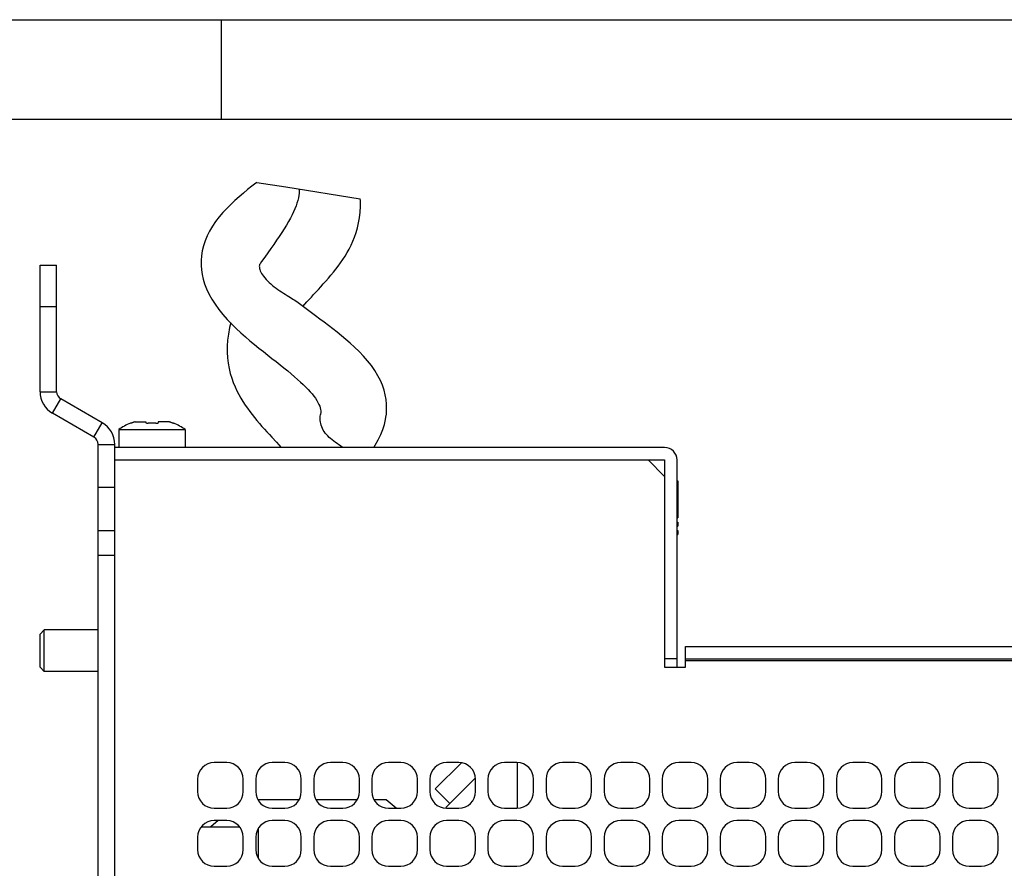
# Model space of a CAD drawing. Header units: millimetres. Extents: x 0 to 420, y 0 to 297.
# Tile 179 of 180: x 303 to 362, y 246 to 297. Entities that reach past the tile are written whole.
import ezdxf

# ---------------------------------------------------------------- set-up
doc = ezdxf.new("R2010")
doc.units = ezdxf.units.MM
doc.header["$LTSCALE"] = 23.1
doc.layers.get('0').update_dxf_attribs({"linetype": 'CONTINUOUS'})
doc.layers.add('ASSI', color=7, linetype='CONTINUOUS')

msp = doc.modelspace()

# ---------------------------------------------------------------- linework, layer by layer
at = {"color": 2, "linetype": 'CONTINUOUS'}
for p, q in [((0, 297), (420, 297)), ((315, 291), (315, 297))]:
    msp.add_line(p, q, dxfattribs=at)
at = {"color": 7, "linetype": 'CONTINUOUS'}
for p, q in [((18, 291), (414.000005, 291)), ((317.115049, 287.183977), (318.875613, 286.912462)), ((318.875613, 286.912462), (323.360395, 286.194949)), ((309.50437, 272.651609), (309.499923, 272.668206)), ((309.786068, 272.750335), (310.437916, 272.750335)), ((310.46437, 272.651609), (310.437916, 272.750335)), ((311.175148, 272.750335), (311.148694, 272.651609)), ((311.826996, 272.750335), (311.175148, 272.750335)), ((312.113141, 272.668206), (312.108694, 272.651609)), ((318.571323, 271.226086), (318.594337, 271.200335)), ((308.556532, 270.450335), (340.706532, 270.450335)), ((341.706532, 269.450335), (340.706532, 270.450335)), ((341.706532, 270.450335), (341.706532, 257.950335)), ((342.456532, 257.950335), (342.456532, 270.450335)), ((342.456532, 269.200335), (342.506032, 269.200335)), ((342.506032, 269.200335), (342.506032, 266.950335)), ((342.456532, 267.200335), (342.506032, 267.200335)), ((342.456532, 266.950335), (342.506032, 266.950335)), ((342.456532, 266.700335), (342.506032, 266.700335)), ((342.506032, 266.700335), (342.506032, 266.450335)), ((342.456532, 266.450335), (342.506032, 266.450335)), ((342.456532, 266.200335), (342.506032, 266.200335)), ((342.456532, 265.950335), (342.506032, 265.950335)), ((342.506032, 266.200335), (342.506032, 265.950335)), ((304.306532, 260.200335), (304.056532, 259.950335)), ((304.306532, 257.700335), (304.306532, 260.200335)), ((304.056532, 257.950335), (304.056532, 259.950335)), ((342.956532, 257.950335), (342.956532, 259.200335)), ((342.956532, 259.200335), (397.806532, 259.200335)), ((342.456532, 258.450335), (341.706532, 258.450335)), ((304.306532, 257.700335), (304.056532, 257.950335)), ((341.706532, 257.950335), (342.956532, 257.950335)), ((313.777745, 248.325335), (314.356532, 248.325335)), ((317.212782, 248.234457), (317.212782, 246.416212))]:
    msp.add_line(p, q, dxfattribs=at)
at = {"color": 9, "linetype": 'CONTINUOUS'}
msp.add_line((342.956532, 258.450335), (397.806532, 258.450335), dxfattribs=at)
at = {"color": 7, "linetype": 'CONTINUOUS'}
for points in [[(317.115049, 287.183977), (317.066969, 287.147189), (316.817619, 286.952863), (316.565946, 286.751981), (316.311891, 286.543082), (316.055963, 286.324876), (315.801145, 286.097816), (315.55102, 285.862717), (315.307561, 285.618839), (315.073108, 285.365606), (314.850986, 285.103569), (314.641748, 284.830104), (314.448284, 284.545822), (314.276126, 284.256329), (314.126606, 283.961852), (314.000935, 283.661776), (313.902422, 283.361479), (313.83103, 283.062527), (313.785171, 282.764698), (313.763619, 282.471766), (313.764634, 282.185876), (313.786585, 281.907069), (313.804274, 281.775176)], [(319.683082, 286.783277), (319.683445, 286.775188), (319.681921, 286.661322), (319.672835, 286.534781), (319.655044, 286.397403), (319.628063, 286.251608), (319.591545, 286.098288), (319.544802, 285.937177), (319.487488, 285.768939), (319.419502, 285.59426), (319.34053, 285.412837), (319.249953, 285.223658), (319.147501, 285.026435), (319.033525, 284.821776), (318.908381, 284.609883), (318.77223, 284.390334), (318.626009, 284.163716), (318.471328, 283.931514), (318.309503, 283.694466), (318.140904, 283.451777), (317.96567, 283.202374), (317.784834, 282.946253), (317.599537, 282.683256), (317.410228, 282.411882), (317.316373, 282.27561)], [(319.902711, 279.705899), (319.903416, 279.706724), (320.021448, 279.84144), (320.146421, 279.981219), (320.276623, 280.124677), (320.41092, 280.271198), (320.549094, 280.421223), (320.690863, 280.57513), (320.835897, 280.733214), (320.983425, 280.89533), (321.132881, 281.06147), (321.284106, 281.23211), (321.436283, 281.407122), (321.587884, 281.58566), (321.737884, 281.767543), (321.885689, 281.95325), (322.03036, 282.143001), (322.170975, 282.336773), (322.307206, 282.535112), (322.439232, 282.739599), (322.566516, 282.950883), (322.688448, 283.169753), (322.804979, 283.398724), (322.915051, 283.639543), (323.017051, 283.892919), (323.109977, 284.160288), (323.19268, 284.444618), (323.262436, 284.745927), (323.316421, 285.060815), (323.352846, 285.389563), (323.370327, 285.73334), (323.367525, 286.08854), (323.360395, 286.194949)], [(317.31638, 282.275603), (317.310071, 282.265769), (317.292362, 282.228125), (317.280456, 282.182446), (317.275156, 282.129059), (317.277171, 282.069545), (317.287372, 282.003658), (317.306177, 281.931794), (317.332965, 281.856822), (317.367399, 281.779951), (317.409876, 281.700535), (317.460402, 281.61883)], [(313.803442, 281.780684), (313.827765, 281.637791), (313.891404, 281.358332), (313.979778, 281.068824), (314.095759, 280.768341), (314.240257, 280.459855), (314.411492, 280.149707), (314.61125, 279.836294), (314.838717, 279.522082), (315.084151, 279.218291), (315.342743, 278.926607), (315.613211, 278.644234), (315.888294, 278.374982), (316.162719, 278.12038), (316.436553, 277.877281), (316.710458, 277.642747), (316.982869, 277.416276), (317.252076, 277.197568), (317.518402, 276.984668), (317.780627, 276.777089), (318.036847, 276.575076), (318.286291, 276.37815), (318.528186, 276.185983), (318.761249, 275.998792), (318.9841, 275.81702), (319.196048, 275.640673), (319.396609, 275.469676), (319.584921, 275.304415), (319.760373, 275.14523), (319.923272, 274.991752), (320.073994, 274.843537), (320.211157, 274.701926), (320.335884, 274.565857), (320.451236, 274.431772), (320.557282, 274.298993), (320.652299, 274.169168), (320.735808, 274.042636), (320.807829, 273.919016), (320.867471, 273.799681), (320.913694, 273.68785), (320.946366, 273.587389), (320.96775, 273.495111), (320.979387, 273.403916), (320.980356, 273.311347), (320.969815, 273.219133), (320.963235, 273.185827)], [(317.460402, 281.61883), (317.526595, 281.525396), (317.600614, 281.431963), (317.682031, 281.338882), (317.770897, 281.246082), (317.86625, 281.154233), (317.965991, 281.064727), (318.069053, 280.978191), (318.175195, 280.894318), (318.283487, 280.81302), (318.393144, 280.734412), (318.50368, 280.658416), (318.614701, 280.584588), (318.726186, 280.5124), (318.836883, 280.442215), (318.944611, 280.374891)], [(318.944611, 280.374891), (319.147806, 280.248786), (319.242068, 280.189405), (319.330386, 280.132302), (319.412413, 280.077208), (319.487795, 280.023772), (319.53858, 279.985399)], [(324.90835, 273.025103), (324.931271, 273.203862), (324.950719, 273.514237), (324.945036, 273.816463), (324.916661, 274.105424), (324.86726, 274.384741), (324.794601, 274.666549), (324.696567, 274.953212), (324.573306, 275.241093), (324.422877, 275.533262), (324.24025, 275.835524), (324.027288, 276.14103), (323.794818, 276.435161), (323.547879, 276.716436), (323.286638, 276.988848), (323.019931, 277.247125), (322.754671, 277.488911), (322.490016, 277.718384), (322.224153, 277.939422), (321.958921, 278.15256), (321.696365, 278.358042), (321.434747, 278.558719), (321.174794, 278.755224), (320.918242, 278.947279), (320.664736, 279.13605), (320.414439, 279.32221), (320.169157, 279.505211), (319.931312, 279.6841), (319.702226, 279.858701), (319.53884, 279.985196)], [(315.550601, 278.7096), (315.483919, 278.437555), (315.41185, 278.044528), (315.366348, 277.669453), (315.344519, 277.305725), (315.344298, 276.950887), (315.363756, 276.608936), (315.401198, 276.281785), (315.455951, 275.967861), (315.527164, 275.667408), (315.611687, 275.383701), (315.706478, 275.116441), (315.810007, 274.862939), (315.92078, 274.622397), (316.037556, 274.394299), (316.159875, 274.176608), (316.287577, 273.966726), (316.419842, 273.76388), (316.555911, 273.567447), (316.695824, 273.375806), (316.838933, 273.188648), (316.984658, 273.005755), (317.132949, 272.826153), (317.283507, 272.649076), (317.435059, 272.475025), (317.585909, 272.305025), (317.735224, 272.1392), (317.88278, 271.977114), (318.027817, 271.81902)], [(322.173776, 271.294392), (322.070638, 271.363813), (321.967552, 271.434655), (321.864883, 271.507143), (321.763709, 271.581079), (321.665928, 271.657035), (321.572443, 271.734662), (321.483453, 271.814104), (321.399642, 271.896561), (321.321278, 271.982487), (321.249179, 272.071226), (321.184607, 272.162228), (321.127992, 272.255376), (321.079061, 272.350377), (321.037687, 272.446358), (321.003919, 272.54365), (320.977704, 272.641611), (320.958664, 272.737938), (320.94663, 272.832762), (320.941443, 272.925711), (320.942427, 273.013747), (320.948947, 273.095788), (320.960648, 273.17271), (320.963087, 273.185122)], [(324.174461, 271.200335), (324.265169, 271.338813), (324.446423, 271.658104), (324.600767, 271.979435), (324.723896, 272.29214), (324.816789, 272.591643), (324.883391, 272.880211), (324.909251, 273.03105)], [(309.786068, 272.750335), (309.762323, 272.743046), (309.738618, 272.735583), (309.714952, 272.727947), (309.691321, 272.720136), (309.667729, 272.712152), (309.644194, 272.703998), (309.620715, 272.695676), (309.597292, 272.687185), (309.573944, 272.678532), (309.550678, 272.669719), (309.527486, 272.660745), (309.50437, 272.651609)], [(310.806532, 272.668206), (310.77816, 272.668095), (310.749737, 272.667752), (310.721265, 272.667178), (310.692728, 272.666373), (310.664141, 272.665337), (310.635547, 272.664069), (310.606942, 272.662567), (310.57833, 272.660833), (310.549762, 272.65887), (310.521254, 272.656678), (310.49279, 272.654258), (310.46437, 272.651609)], [(311.148694, 272.651609), (311.120274, 272.654258), (311.091809, 272.656678), (311.063299, 272.65887), (311.034727, 272.660833), (311.00611, 272.662568), (310.977502, 272.66407), (310.948904, 272.665338), (310.920315, 272.666374), (310.891779, 272.667178), (310.863311, 272.667752), (310.834895, 272.668095), (310.806532, 272.668206)], [(312.108694, 272.651609), (312.085578, 272.660745), (312.062386, 272.669719), (312.03912, 272.678532), (312.015772, 272.687185), (311.992349, 272.695676), (311.96887, 272.703998), (311.945335, 272.712151), (311.921743, 272.720136), (311.898112, 272.727947), (311.874446, 272.735583), (311.850741, 272.743046), (311.826996, 272.750335)], [(318.027817, 271.81902), (318.308049, 271.51477), (318.44211, 271.36849), (318.571323, 271.226086)], [(322.311676, 271.200335), (322.275946, 271.225063), (322.173776, 271.294392)]]:
    msp.add_lwpolyline(points, dxfattribs=at)
at = {"layer": 'ASSI', "color": 3, "linetype": 'CONTINUOUS'}
for p, q in [((304.056532, 274.56636), (304.056532, 282.200335)), ((307.306532, 271.823946), (304.806532, 273.267322)), ((307.556532, 134.009736), (307.556532, 271.390934)), ((307.556532, 264.700335), (308.556532, 264.700335))]:
    msp.add_line(p, q, dxfattribs=at)
at = {"layer": 'ASSI', "color": 7, "linetype": 'CONTINUOUS'}
for p, q in [((304.056532, 282.200335), (305.056532, 282.200335)), ((305.056532, 274.56636), (305.056532, 282.200335)), ((304.056532, 279.700335), (305.056532, 279.700335)), ((307.806532, 272.689972), (305.306532, 274.133347)), ((308.806532, 272.285335), (308.806532, 271.200335)), ((308.806532, 272.285335), (312.806532, 272.285335)), ((312.806532, 272.285335), (312.806532, 271.200335)), ((308.556532, 244.825335), (308.556532, 271.390934)), ((341.706532, 271.200335), (308.556532, 271.200335)), ((340.706532, 270.450335), (341.706532, 270.450335)), ((307.556532, 268.800335), (308.556532, 268.800335)), ((307.556532, 266.200335), (308.556532, 266.200335)), ((307.556532, 260.200335), (304.306532, 260.200335)), ((342.956532, 259.200335), (397.806532, 259.200335)), ((342.956532, 258.350335), (398.556532, 258.350335)), ((307.556532, 257.700335), (304.306532, 257.700335)), ((315.306532, 252.200335), (314.556532, 252.200335)), ((318.806532, 252.200335), (318.056532, 252.200335)), ((322.306532, 252.200335), (321.556532, 252.200335)), ((325.806532, 252.200335), (325.056532, 252.200335)), ((329.451656, 252.188226), (327.881049, 250.617618)), ((329.306532, 252.200335), (328.556532, 252.200335)), ((332.806532, 252.200335), (332.056532, 252.200335)), ((332.833782, 249.450335), (332.833782, 252.200335)), ((336.306532, 252.200335), (335.556532, 252.200335)), ((339.806532, 252.200335), (339.056532, 252.200335)), ((343.306532, 252.200335), (342.556532, 252.200335)), ((346.806532, 252.200335), (346.056532, 252.200335)), ((350.306532, 252.200335), (349.556532, 252.200335)), ((353.806532, 252.200335), (353.056532, 252.200335)), ((357.306532, 252.200335), (356.556532, 252.200335)), ((360.806532, 252.200335), (360.056532, 252.200335)), ((313.556532, 251.200335), (313.556532, 250.450335)), ((316.306532, 250.450335), (316.306532, 251.200335)), ((317.056532, 251.200335), (317.056532, 250.450335)), ((319.806532, 250.450335), (319.806532, 251.200335)), ((320.556532, 251.200335), (320.556532, 250.450335)), ((323.306532, 250.450335), (323.306532, 251.200335)), ((324.056532, 251.200335), (324.056532, 250.450335)), ((326.806532, 250.450335), (326.806532, 251.200335)), ((327.556532, 251.200335), (327.556532, 250.450335)), ((328.519032, 249.487835), (330.269032, 251.237835)), ((330.306532, 250.450335), (330.306532, 251.200335)), ((331.056532, 251.200335), (331.056532, 250.450335)), ((333.806532, 250.450335), (333.806532, 251.200335)), ((334.556532, 251.200335), (334.556532, 250.450335)), ((337.306532, 250.450335), (337.306532, 251.200335)), ((338.056532, 251.200335), (338.056532, 250.450335)), ((340.806532, 250.450335), (340.806532, 251.200335)), ((341.556532, 251.200335), (341.556532, 250.450335)), ((344.306532, 250.450335), (344.306532, 251.200335)), ((345.056532, 251.200335), (345.056532, 250.450335)), ((347.806532, 250.450335), (347.806532, 251.200335)), ((348.556532, 251.200335), (348.556532, 250.450335)), ((351.306532, 250.450335), (351.306532, 251.200335)), ((352.056532, 251.200335), (352.056532, 250.450335)), ((354.806532, 250.450335), (354.806532, 251.200335)), ((355.556532, 251.200335), (355.556532, 250.450335)), ((358.306532, 250.450335), (358.306532, 251.200335)), ((359.056532, 251.200335), (359.056532, 250.450335)), ((361.806532, 250.450335), (361.806532, 251.200335)), ((327.881049, 250.617618), (328.764932, 249.733735)), ((319.672334, 249.950335), (317.19073, 249.950335)), ((323.172334, 249.950335), (320.69073, 249.950335)), ((324.919932, 249.950335), (324.19073, 249.950335)), ((325.515809, 249.450335), (324.919932, 249.950335)), ((314.556532, 249.450335), (315.306532, 249.450335)), ((318.056532, 249.450335), (318.806532, 249.450335)), ((321.556532, 249.450335), (322.306532, 249.450335)), ((325.056532, 249.450335), (325.806532, 249.450335)), ((328.556532, 249.450335), (329.306532, 249.450335)), ((332.056532, 249.450335), (332.806532, 249.450335)), ((335.556532, 249.450335), (336.306532, 249.450335)), ((339.056532, 249.450335), (339.806532, 249.450335)), ((342.556532, 249.450335), (343.306532, 249.450335)), ((346.056532, 249.450335), (346.806532, 249.450335)), ((349.556532, 249.450335), (350.306532, 249.450335)), ((353.056532, 249.450335), (353.806532, 249.450335)), ((356.556532, 249.450335), (357.306532, 249.450335)), ((360.056532, 249.450335), (360.806532, 249.450335)), ((314.80344, 248.700335), (314.356532, 248.325335)), ((315.306532, 248.700335), (314.556532, 248.700335)), ((318.806532, 248.700335), (318.056532, 248.700335)), ((322.306532, 248.700335), (321.556532, 248.700335)), ((325.806532, 248.700335), (325.056532, 248.700335)), ((329.306532, 248.700335), (328.556532, 248.700335)), ((332.806532, 248.700335), (332.056532, 248.700335)), ((336.306532, 248.700335), (335.556532, 248.700335)), ((339.806532, 248.700335), (339.056532, 248.700335)), ((343.306532, 248.700335), (342.556532, 248.700335)), ((346.806532, 248.700335), (346.056532, 248.700335)), ((350.306532, 248.700335), (349.556532, 248.700335)), ((353.806532, 248.700335), (353.056532, 248.700335)), ((357.306532, 248.700335), (356.556532, 248.700335)), ((360.806532, 248.700335), (360.056532, 248.700335)), ((314.356532, 248.325335), (316.085319, 248.325335)), ((313.556532, 247.700335), (313.556532, 246.950335)), ((316.306532, 246.950335), (316.306532, 247.700335)), ((317.056532, 247.700335), (317.056532, 246.950335)), ((319.806532, 246.950335), (319.806532, 247.700335)), ((320.556532, 247.700335), (320.556532, 246.950335)), ((323.306532, 246.950335), (323.306532, 247.700335)), ((324.056532, 247.700335), (324.056532, 246.950335)), ((326.806532, 246.950335), (326.806532, 247.700335)), ((327.556532, 247.700335), (327.556532, 246.950335)), ((330.306532, 246.950335), (330.306532, 247.700335)), ((331.056532, 247.700335), (331.056532, 246.950335)), ((333.806532, 246.950335), (333.806532, 247.700335)), ((334.556532, 247.700335), (334.556532, 246.950335)), ((337.306532, 246.950335), (337.306532, 247.700335)), ((338.056532, 247.700335), (338.056532, 246.950335)), ((340.806532, 246.950335), (340.806532, 247.700335)), ((341.556532, 247.700335), (341.556532, 246.950335)), ((344.306532, 246.950335), (344.306532, 247.700335)), ((345.056532, 247.700335), (345.056532, 246.950335)), ((347.806532, 246.950335), (347.806532, 247.700335)), ((348.556532, 247.700335), (348.556532, 246.950335)), ((351.306532, 246.950335), (351.306532, 247.700335)), ((352.056532, 247.700335), (352.056532, 246.950335)), ((354.806532, 246.950335), (354.806532, 247.700335)), ((355.556532, 247.700335), (355.556532, 246.950335)), ((358.306532, 246.950335), (358.306532, 247.700335)), ((359.056532, 247.700335), (359.056532, 246.950335)), ((361.806532, 246.950335), (361.806532, 247.700335)), ((314.556532, 245.950335), (315.306532, 245.950335)), ((318.056532, 245.950335), (318.806532, 245.950335)), ((321.556532, 245.950335), (322.306532, 245.950335)), ((325.056532, 245.950335), (325.806532, 245.950335)), ((328.556532, 245.950335), (329.306532, 245.950335)), ((332.056532, 245.950335), (332.806532, 245.950335)), ((335.556532, 245.950335), (336.306532, 245.950335)), ((339.056532, 245.950335), (339.806532, 245.950335)), ((342.556532, 245.950335), (343.306532, 245.950335)), ((346.056532, 245.950335), (346.806532, 245.950335)), ((349.556532, 245.950335), (350.306532, 245.950335)), ((353.056532, 245.950335), (353.806532, 245.950335)), ((356.556532, 245.950335), (357.306532, 245.950335)), ((360.056532, 245.950335), (360.806532, 245.950335))]:
    msp.add_line(p, q, dxfattribs=at)
at = {"layer": 'ASSI', "color": 9, "linetype": 'CONTINUOUS'}
for p, q in [((304.056532, 274.56636), (305.056532, 274.56636)), ((304.806532, 273.267322), (305.306532, 274.133347)), ((307.306532, 271.823946), (307.806532, 272.689972)), ((307.556532, 271.390934), (308.556532, 271.390934))]:
    msp.add_line(p, q, dxfattribs=at)
at = {"layer": 'ASSI', "color": 3, "linetype": 'CONTINUOUS'}
for centre, radius, start, end in [((305.556532, 274.56636), 1.5, 180, 240), ((307.056532, 271.390934), 0.5, 0, 60)]:
    msp.add_arc(centre, radius, start, end, dxfattribs=at)
at = {"layer": 'ASSI', "color": 7, "linetype": 'CONTINUOUS'}
for centre, radius, start, end in [((305.556532, 274.56636), 0.5, 180, 240), ((307.056532, 271.390934), 1.5, 0, 60), ((310.806532, 269.482593), 3.443162, 112.30144772, 125.5111576), ((310.806532, 269.482593), 3.443162, 54.4888424, 67.69855228), ((341.706532, 270.450335), 0.75, 0, 90), ((314.556532, 251.200335), 1, 90, 180), ((315.306532, 251.200335), 1, 0, 90), ((318.056532, 251.200335), 1, 90, 180), ((318.806532, 251.200335), 1, 0, 90), ((321.556532, 251.200335), 1, 90, 180), ((322.306532, 251.200335), 1, 0, 90), ((325.056532, 251.200335), 1, 90, 180), ((325.806532, 251.200335), 1, 0, 90), ((328.556532, 251.200335), 1, 90, 180), ((329.306532, 251.200335), 1, 0, 90), ((332.056532, 251.200335), 1, 90, 180), ((332.806532, 251.200335), 1, 0, 90), ((335.556532, 251.200335), 1, 90, 180), ((336.306532, 251.200335), 1, 0, 90), ((339.056532, 251.200335), 1, 90, 180), ((339.806532, 251.200335), 1, 0, 90), ((342.556532, 251.200335), 1, 90, 180), ((343.306532, 251.200335), 1, 0, 90), ((346.056532, 251.200335), 1, 90, 180), ((346.806532, 251.200335), 1, 0, 90), ((349.556532, 251.200335), 1, 90, 180), ((350.306532, 251.200335), 1, 0, 90), ((353.056532, 251.200335), 1, 90, 180), ((353.806532, 251.200335), 1, 0, 90), ((356.556532, 251.200335), 1, 90, 180), ((357.306532, 251.200335), 1, 0, 90), ((360.056532, 251.200335), 1, 90, 180), ((360.806532, 251.200335), 1, 0, 90), ((314.556532, 250.450335), 1, 180, 270), ((315.306532, 250.450335), 1, 270, 360), ((318.056532, 250.450335), 1, 180, 270), ((318.806532, 250.450335), 1, 270, 360), ((321.556532, 250.450335), 1, 180, 270), ((322.306532, 250.450335), 1, 270, 360), ((325.056532, 250.450335), 1, 180, 270), ((325.806532, 250.450335), 1, 270, 360), ((328.556532, 250.450335), 1, 180, 270), ((329.306532, 250.450335), 1, 270, 360), ((332.056532, 250.450335), 1, 180, 270), ((332.806532, 250.450335), 1, 270, 360), ((335.556532, 250.450335), 1, 180, 270), ((336.306532, 250.450335), 1, 270, 360), ((339.056532, 250.450335), 1, 180, 270), ((339.806532, 250.450335), 1, 270, 360), ((342.556532, 250.450335), 1, 180, 270), ((343.306532, 250.450335), 1, 270, 360), ((346.056532, 250.450335), 1, 180, 270), ((346.806532, 250.450335), 1, 270, 360), ((349.556532, 250.450335), 1, 180, 270), ((350.306532, 250.450335), 1, 270, 360), ((353.056532, 250.450335), 1, 180, 270), ((353.806532, 250.450335), 1, 270, 360), ((356.556532, 250.450335), 1, 180, 270), ((357.306532, 250.450335), 1, 270, 360), ((360.056532, 250.450335), 1, 180, 270), ((360.806532, 250.450335), 1, 270, 360), ((314.556532, 247.700335), 1, 90, 180), ((315.306532, 247.700335), 1, 0, 90), ((318.056532, 247.700335), 1, 90, 180), ((318.806532, 247.700335), 1, 0, 90), ((321.556532, 247.700335), 1, 90, 180), ((322.306532, 247.700335), 1, 0, 90), ((325.056532, 247.700335), 1, 90, 180), ((325.806532, 247.700335), 1, 0, 90), ((328.556532, 247.700335), 1, 90, 180), ((329.306532, 247.700335), 1, 0, 90), ((332.056532, 247.700335), 1, 90, 180), ((332.806532, 247.700335), 1, 0, 90), ((335.556532, 247.700335), 1, 90, 180), ((336.306532, 247.700335), 1, 0, 90), ((339.056532, 247.700335), 1, 90, 180), ((339.806532, 247.700335), 1, 0, 90), ((342.556532, 247.700335), 1, 90, 180), ((343.306532, 247.700335), 1, 0, 90), ((346.056532, 247.700335), 1, 90, 180), ((346.806532, 247.700335), 1, 0, 90), ((349.556532, 247.700335), 1, 90, 180), ((350.306532, 247.700335), 1, 0, 90), ((353.056532, 247.700335), 1, 90, 180), ((353.806532, 247.700335), 1, 0, 90), ((356.556532, 247.700335), 1, 90, 180), ((357.306532, 247.700335), 1, 0, 90), ((360.056532, 247.700335), 1, 90, 180), ((360.806532, 247.700335), 1, 0, 90), ((314.556532, 246.950335), 1, 180, 270), ((315.306532, 246.950335), 1, 270, 360), ((318.056532, 246.950335), 1, 180, 270), ((318.806532, 246.950335), 1, 270, 360), ((321.556532, 246.950335), 1, 180, 270), ((322.306532, 246.950335), 1, 270, 360), ((325.056532, 246.950335), 1, 180, 270), ((325.806532, 246.950335), 1, 270, 360), ((328.556532, 246.950335), 1, 180, 270), ((329.306532, 246.950335), 1, 270, 360), ((332.056532, 246.950335), 1, 180, 270), ((332.806532, 246.950335), 1, 270, 360), ((335.556532, 246.950335), 1, 180, 270), ((336.306532, 246.950335), 1, 270, 360), ((339.056532, 246.950335), 1, 180, 270), ((339.806532, 246.950335), 1, 270, 360), ((342.556532, 246.950335), 1, 180, 270), ((343.306532, 246.950335), 1, 270, 360), ((346.056532, 246.950335), 1, 180, 270), ((346.806532, 246.950335), 1, 270, 360), ((349.556532, 246.950335), 1, 180, 270), ((350.306532, 246.950335), 1, 270, 360), ((353.056532, 246.950335), 1, 180, 270), ((353.806532, 246.950335), 1, 270, 360), ((356.556532, 246.950335), 1, 180, 270), ((357.306532, 246.950335), 1, 270, 360), ((360.056532, 246.950335), 1, 180, 270), ((360.806532, 246.950335), 1, 270, 360)]:
    msp.add_arc(centre, radius, start, end, dxfattribs=at)

doc.saveas('drawing.dxf')
